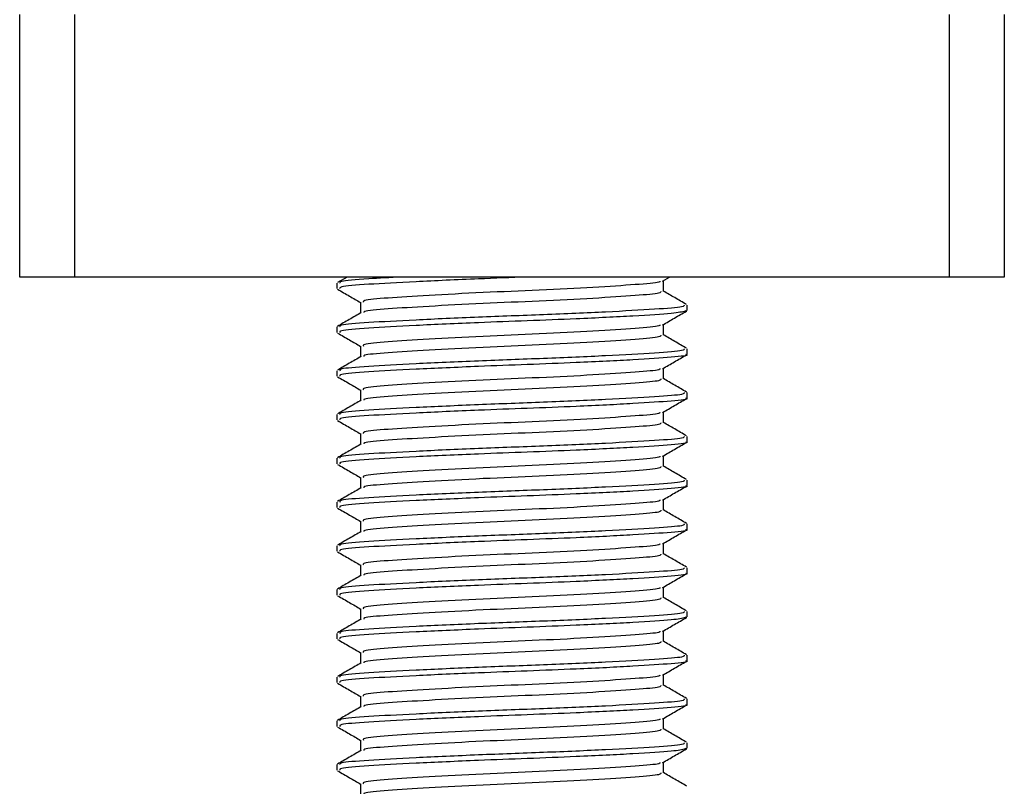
# Model space of a CAD drawing. Header units: millimetres. Extents: x 0 to 420, y 0 to 297.
# Tile 12 of 71: x 86.62 to 91.32, y 174.91 to 178.57. Entities that reach past the tile are written whole.
import ezdxf

# ---------------------------------------------------------------- set-up
doc = ezdxf.new("R2010")
doc.units = ezdxf.units.MM

msp = doc.modelspace()

# ---------------------------------------------------------------- linework, layer by layer
at = {"color": 7, "linetype": 'Continuous', "lineweight": 25}
for p, q in [((86.6244, 177.3414), (86.6244, 178.5936)), ((86.8853, 178.5936), (86.8853, 177.3414)), ((91.0593, 177.3414), (91.0593, 178.5936)), ((91.3202, 178.5936), (91.3202, 177.3414)), ((86.8853, 177.3414), (86.6244, 177.3414)), ((91.0593, 177.3414), (86.8853, 177.3414)), ((88.1856, 177.3414), (88.1395, 177.3147)), ((89.6906, 177.3219), (89.7242, 177.3414)), ((89.6941, 177.2731), (89.6941, 177.3239)), ((91.3202, 177.3414), (91.0593, 177.3414)), ((88.1375, 177.3123), (88.1375, 177.2862)), ((88.2504, 177.2209), (88.2504, 177.1702)), ((89.7998, 177.1818), (89.8059, 177.18)), ((89.8071, 177.1818), (89.8071, 177.208)), ((88.1375, 177.1036), (88.1375, 177.0775)), ((89.6941, 177.0644), (89.6941, 177.1152)), ((88.2504, 177.0122), (88.2504, 176.9615)), ((89.8071, 176.9731), (89.8071, 176.9993)), ((88.1375, 176.8949), (88.1375, 176.8688)), ((89.6941, 176.8557), (89.6941, 176.9065)), ((88.2504, 176.8035), (88.2504, 176.7528)), ((89.8071, 176.7644), (89.8071, 176.7906)), ((88.1375, 176.6862), (88.1375, 176.6601)), ((89.6941, 176.647), (89.6941, 176.6978)), ((88.2504, 176.5948), (88.2504, 176.5441)), ((89.8071, 176.5557), (89.8071, 176.5819)), ((88.1375, 176.4775), (88.1375, 176.4514)), ((89.6941, 176.4383), (89.6941, 176.4891)), ((88.2504, 176.3861), (88.2504, 176.3354)), ((89.8071, 176.347), (89.8071, 176.3732)), ((89.6941, 176.2296), (89.6941, 176.2804)), ((88.1375, 176.2688), (88.1375, 176.2427)), ((88.2504, 176.1774), (88.2504, 176.1267)), ((89.8071, 176.1383), (89.8071, 176.1645)), ((88.1375, 176.0601), (88.1375, 176.034)), ((89.6941, 176.0209), (89.6941, 176.0717)), ((88.2504, 175.9687), (88.2504, 175.918)), ((89.8071, 175.9296), (89.8071, 175.9558)), ((89.6941, 175.8122), (89.6941, 175.863)), ((88.1375, 175.8514), (88.1375, 175.8253)), ((88.2504, 175.76), (88.2504, 175.7093)), ((89.7998, 175.7209), (89.8059, 175.7191)), ((89.8071, 175.7209), (89.8071, 175.7471)), ((88.1375, 175.6427), (88.1375, 175.6166)), ((89.6941, 175.6035), (89.6941, 175.6543)), ((88.2504, 175.5513), (88.2504, 175.5006)), ((89.8071, 175.5122), (89.8071, 175.5384)), ((89.6941, 175.3948), (89.6941, 175.4456)), ((88.1375, 175.434), (88.1375, 175.4079)), ((88.2504, 175.3426), (88.2504, 175.2919)), ((89.8071, 175.3035), (89.8071, 175.3297)), ((88.1375, 175.2253), (88.1375, 175.1992)), ((89.6941, 175.1861), (89.6941, 175.2369)), ((88.2504, 175.1339), (88.2504, 175.0832)), ((89.8071, 175.0948), (89.8071, 175.121)), ((89.7998, 175.0948), (89.8059, 175.093)), ((88.1375, 175.0166), (88.1375, 174.9905)), ((89.6941, 174.9773), (89.6941, 175.0282)), ((88.2504, 174.9252), (88.2504, 174.8745))]:
    msp.add_line(p, q, dxfattribs=at)
for points, knots in [([(89.0447, 177.3414), (88.9669, 177.3384), (88.7813, 177.3315), (88.5049, 177.3189), (88.2766, 177.3067), (88.1474, 177.2961), (88.151, 177.2889), (88.1524, 177.2862)], [0, 0, 0, 0, 0.168496, 0.402382, 0.630071, 0.857532, 1, 1, 1, 1]), ([(88.4467, 177.3414), (88.3912, 177.3385), (88.2561, 177.3315), (88.1483, 177.3222), (88.1513, 177.315), (88.1524, 177.3123)], [0, 0, 0, 0, 0.300318, 0.730537, 1, 1, 1, 1]), ([(89.6778, 177.322), (89.6775, 177.3202), (89.6764, 177.3142), (89.5673, 177.3054), (89.3694, 177.2918), (89.1073, 177.2789), (88.828, 177.2674), (88.5683, 177.2536), (88.3707, 177.2415), (88.2589, 177.2308), (88.262, 177.2237), (88.2633, 177.2209)], [0, 0, 0, 0, 0.049291, 0.1713, 0.298129, 0.423847, 0.546329, 0.673755, 0.7978, 0.921721, 1, 1, 1, 1]), ([(88.1407, 177.2831), (88.1596, 177.2722), (88.1962, 177.251), (88.2327, 177.2298), (88.2504, 177.2196)], [0, 0, 0, 0, 0.516356, 1, 1, 1, 1]), ([(89.6818, 177.2732), (89.6823, 177.2703), (89.6835, 177.263), (89.5688, 177.2532), (89.369, 177.2397), (89.1073, 177.2267), (88.8281, 177.2152), (88.5679, 177.2015), (88.3719, 177.1893), (88.2649, 177.1796), (88.2656, 177.1734), (88.2658, 177.1717)], [0, 0, 0, 0, 0.081213, 0.202695, 0.328978, 0.454153, 0.576107, 0.702983, 0.826493, 0.949879, 1, 1, 1, 1]), ([(89.805, 177.2103), (89.7861, 177.2213), (89.7492, 177.2427), (89.7122, 177.2641), (89.6941, 177.2746)], [0, 0, 0, 0, 0.51126, 1, 1, 1, 1]), ([(89.7929, 177.208), (89.7935, 177.2051), (89.795, 177.1978), (89.6622, 177.1879), (89.4311, 177.1745), (89.1285, 177.1615), (88.8054, 177.15), (88.505, 177.1362), (88.2765, 177.1241), (88.1474, 177.1135), (88.151, 177.1063), (88.1524, 177.1036)], [0, 0, 0, 0, 0.079524, 0.197738, 0.320617, 0.442421, 0.561093, 0.684549, 0.804734, 0.924799, 1, 1, 1, 1]), ([(89.7989, 177.1788), (89.783, 177.1751), (89.7496, 177.1672), (89.5594, 177.1555), (89.3095, 177.1428), (89.048, 177.1328), (88.781, 177.1228), (88.5049, 177.1102), (88.2766, 177.098), (88.1474, 177.0874), (88.151, 177.0802), (88.1524, 177.0775)], [0, 0, 0, 0, 0.1121, 0.235541, 0.362559, 0.457041, 0.548528, 0.675518, 0.799144, 0.922646, 1, 1, 1, 1]), ([(89.6906, 177.1132), (89.7094, 177.1241), (89.7472, 177.146), (89.785, 177.1679), (89.8039, 177.1788)], [0, 0, 0, 0, 0.49991, 1, 1, 1, 1]), ([(88.2529, 177.1717), (88.234, 177.1607), (88.1962, 177.1388), (88.1584, 177.1169), (88.1395, 177.106)], [0, 0, 0, 0, 0.499899, 1, 1, 1, 1]), ([(89.6778, 177.1133), (89.6775, 177.1115), (89.6764, 177.1055), (89.5673, 177.0967), (89.3694, 177.0831), (89.1073, 177.0702), (88.828, 177.0587), (88.5683, 177.0449), (88.3707, 177.0328), (88.2589, 177.0221), (88.262, 177.015), (88.2633, 177.0122)], [0, 0, 0, 0, 0.049291, 0.1713, 0.298129, 0.423847, 0.546329, 0.673755, 0.7978, 0.921721, 1, 1, 1, 1]), ([(88.1407, 177.0744), (88.1596, 177.0635), (88.1962, 177.0423), (88.2327, 177.0211), (88.2504, 177.0109)], [0, 0, 0, 0, 0.516356, 1, 1, 1, 1]), ([(89.6818, 177.0645), (89.6823, 177.0616), (89.6835, 177.0543), (89.5688, 177.0445), (89.369, 177.031), (89.1073, 177.018), (88.8281, 177.0065), (88.5679, 176.9928), (88.3719, 176.9806), (88.2649, 176.9709), (88.2656, 176.9647), (88.2658, 176.963)], [0, 0, 0, 0, 0.081213, 0.202695, 0.328978, 0.454153, 0.576107, 0.702983, 0.826493, 0.949879, 1, 1, 1, 1]), ([(89.805, 177.0016), (89.7861, 177.0126), (89.7492, 177.034), (89.7122, 177.0554), (89.6941, 177.0659)], [0, 0, 0, 0, 0.51126, 1, 1, 1, 1]), ([(89.7929, 176.9993), (89.7935, 176.9964), (89.795, 176.9891), (89.6622, 176.9792), (89.4311, 176.9658), (89.1285, 176.9528), (88.8054, 176.9413), (88.505, 176.9275), (88.2765, 176.9154), (88.1474, 176.9048), (88.151, 176.8976), (88.1524, 176.8949)], [0, 0, 0, 0, 0.079524, 0.197738, 0.320617, 0.442421, 0.561093, 0.684549, 0.804734, 0.924799, 1, 1, 1, 1]), ([(88.2529, 176.963), (88.234, 176.952), (88.1962, 176.9301), (88.1584, 176.9082), (88.1395, 176.8973)], [0, 0, 0, 0, 0.499899, 1, 1, 1, 1]), ([(89.7998, 176.9731), (89.8021, 176.9725), (89.8214, 176.9675), (89.7417, 176.9589), (89.5632, 176.9468), (89.3087, 176.9341), (89.0482, 176.924), (88.781, 176.9141), (88.505, 176.9015), (88.2765, 176.8893), (88.1474, 176.8787), (88.151, 176.8715), (88.1524, 176.8688)], [0, 0, 0, 0, 0.0167834, 0.1370015, 0.2569808, 0.380436, 0.4722687, 0.5611895, 0.6846185, 0.8047769, 0.9248152, 1, 1, 1, 1]), ([(89.6906, 176.9045), (89.7094, 176.9154), (89.7472, 176.9373), (89.785, 176.9592), (89.8039, 176.9701)], [0, 0, 0, 0, 0.49991, 1, 1, 1, 1]), ([(89.6778, 176.9046), (89.6775, 176.9028), (89.6764, 176.8968), (89.5673, 176.888), (89.3694, 176.8744), (89.1073, 176.8615), (88.828, 176.85), (88.5683, 176.8362), (88.3707, 176.8241), (88.2589, 176.8134), (88.262, 176.8063), (88.2633, 176.8035)], [0, 0, 0, 0, 0.049291, 0.1713, 0.298129, 0.423847, 0.546329, 0.673755, 0.7978, 0.921721, 1, 1, 1, 1]), ([(88.1407, 176.8657), (88.1596, 176.8548), (88.1962, 176.8336), (88.2327, 176.8124), (88.2504, 176.8022)], [0, 0, 0, 0, 0.516356, 1, 1, 1, 1]), ([(89.6818, 176.8558), (89.6823, 176.8529), (89.6835, 176.8456), (89.5688, 176.8358), (89.369, 176.8223), (89.1073, 176.8093), (88.8281, 176.7978), (88.5679, 176.7841), (88.3719, 176.7719), (88.2649, 176.7622), (88.2656, 176.756), (88.2658, 176.7543)], [0, 0, 0, 0, 0.081213, 0.202695, 0.328978, 0.454153, 0.576107, 0.702983, 0.826493, 0.949879, 1, 1, 1, 1]), ([(89.805, 176.7929), (89.7861, 176.8039), (89.7492, 176.8253), (89.7122, 176.8467), (89.6941, 176.8572)], [0, 0, 0, 0, 0.5112595, 1, 1, 1, 1]), ([(88.2529, 176.7542), (88.234, 176.7433), (88.1962, 176.7214), (88.1584, 176.6995), (88.1395, 176.6886)], [0, 0, 0, 0, 0.499899, 1, 1, 1, 1]), ([(89.7929, 176.7906), (89.7935, 176.7877), (89.795, 176.7804), (89.6622, 176.7705), (89.4311, 176.7571), (89.1285, 176.7441), (88.8054, 176.7326), (88.505, 176.7188), (88.2765, 176.7067), (88.1474, 176.6961), (88.151, 176.6889), (88.1524, 176.6862)], [0, 0, 0, 0, 0.0795242, 0.1977381, 0.3206174, 0.4424209, 0.5610929, 0.684549, 0.8047339, 0.9247987, 1, 1, 1, 1]), ([(89.7998, 176.7644), (89.8021, 176.7638), (89.8214, 176.7588), (89.7417, 176.7502), (89.5632, 176.7381), (89.3087, 176.7254), (89.0482, 176.7153), (88.781, 176.7053), (88.505, 176.6928), (88.2765, 176.6806), (88.1474, 176.67), (88.151, 176.6628), (88.1524, 176.6601)], [0, 0, 0, 0, 0.016783, 0.137002, 0.256981, 0.380436, 0.472269, 0.56119, 0.684619, 0.804777, 0.924815, 1, 1, 1, 1]), ([(89.6906, 176.6958), (89.7094, 176.7067), (89.7472, 176.7286), (89.785, 176.7505), (89.8039, 176.7614)], [0, 0, 0, 0, 0.49991, 1, 1, 1, 1]), ([(88.1407, 176.657), (88.1596, 176.6461), (88.1962, 176.6249), (88.2327, 176.6037), (88.2504, 176.5935)], [0, 0, 0, 0, 0.5163558, 1, 1, 1, 1]), ([(89.6778, 176.6959), (89.6775, 176.6941), (89.6764, 176.6881), (89.5673, 176.6793), (89.3694, 176.6657), (89.1073, 176.6528), (88.828, 176.6413), (88.5683, 176.6275), (88.3707, 176.6153), (88.2589, 176.6047), (88.262, 176.5976), (88.2633, 176.5948)], [0, 0, 0, 0, 0.049291, 0.1713, 0.298129, 0.423847, 0.546329, 0.673755, 0.7978, 0.921721, 1, 1, 1, 1]), ([(89.6818, 176.6471), (89.6823, 176.6442), (89.6835, 176.6369), (89.5688, 176.6271), (89.369, 176.6136), (89.1073, 176.6006), (88.8281, 176.5891), (88.5679, 176.5754), (88.3719, 176.5632), (88.2649, 176.5535), (88.2656, 176.5473), (88.2658, 176.5456)], [0, 0, 0, 0, 0.081213, 0.202695, 0.328978, 0.454153, 0.576107, 0.702983, 0.826493, 0.949879, 1, 1, 1, 1]), ([(89.805, 176.5842), (89.7861, 176.5952), (89.7492, 176.6166), (89.7122, 176.638), (89.6941, 176.6485)], [0, 0, 0, 0, 0.51126, 1, 1, 1, 1]), ([(89.7929, 176.5819), (89.7935, 176.579), (89.795, 176.5717), (89.6622, 176.5618), (89.4311, 176.5484), (89.1285, 176.5354), (88.8054, 176.5239), (88.505, 176.5101), (88.2765, 176.498), (88.1474, 176.4874), (88.151, 176.4802), (88.1524, 176.4775)], [0, 0, 0, 0, 0.079524, 0.197738, 0.320617, 0.442421, 0.561093, 0.684549, 0.804734, 0.924799, 1, 1, 1, 1]), ([(88.2529, 176.5455), (88.234, 176.5346), (88.1962, 176.5127), (88.1584, 176.4908), (88.1395, 176.4799)], [0, 0, 0, 0, 0.499899, 1, 1, 1, 1]), ([(89.7998, 176.5557), (89.8021, 176.5551), (89.8214, 176.5501), (89.7417, 176.5415), (89.5632, 176.5294), (89.3087, 176.5167), (89.0482, 176.5066), (88.781, 176.4966), (88.505, 176.4841), (88.2765, 176.4719), (88.1474, 176.4613), (88.151, 176.4541), (88.1524, 176.4514)], [0, 0, 0, 0, 0.0167834, 0.1370015, 0.2569808, 0.380436, 0.4722687, 0.5611895, 0.6846185, 0.8047769, 0.9248152, 1, 1, 1, 1]), ([(89.6906, 176.4871), (89.7094, 176.498), (89.7472, 176.5199), (89.785, 176.5418), (89.8039, 176.5527)], [0, 0, 0, 0, 0.49991, 1, 1, 1, 1]), ([(89.6778, 176.4872), (89.6775, 176.4854), (89.6764, 176.4794), (89.5673, 176.4705), (89.3694, 176.457), (89.1073, 176.4441), (88.828, 176.4326), (88.5683, 176.4188), (88.3707, 176.4066), (88.2589, 176.396), (88.262, 176.3889), (88.2633, 176.3861)], [0, 0, 0, 0, 0.049291, 0.1713, 0.298129, 0.423847, 0.546329, 0.673755, 0.7978, 0.921721, 1, 1, 1, 1]), ([(88.1407, 176.4483), (88.1596, 176.4374), (88.1962, 176.4162), (88.2327, 176.395), (88.2504, 176.3848)], [0, 0, 0, 0, 0.516356, 1, 1, 1, 1]), ([(89.6818, 176.4383), (89.6823, 176.4355), (89.6835, 176.4282), (89.5688, 176.4183), (89.369, 176.4049), (89.1073, 176.3919), (88.8281, 176.3804), (88.5679, 176.3666), (88.3719, 176.3545), (88.2649, 176.3448), (88.2656, 176.3386), (88.2658, 176.3369)], [0, 0, 0, 0, 0.081213, 0.202695, 0.328978, 0.454153, 0.576107, 0.702983, 0.826493, 0.949879, 1, 1, 1, 1]), ([(89.805, 176.3755), (89.7861, 176.3865), (89.7492, 176.4079), (89.7122, 176.4293), (89.6941, 176.4398)], [0, 0, 0, 0, 0.5112595, 1, 1, 1, 1]), ([(88.2529, 176.3368), (88.234, 176.3259), (88.1962, 176.304), (88.1584, 176.2821), (88.1395, 176.2712)], [0, 0, 0, 0, 0.499899, 1, 1, 1, 1]), ([(89.7929, 176.3732), (89.7935, 176.3703), (89.795, 176.363), (89.6622, 176.3531), (89.4311, 176.3397), (89.1285, 176.3267), (88.8054, 176.3152), (88.505, 176.3014), (88.2765, 176.2893), (88.1474, 176.2787), (88.151, 176.2715), (88.1524, 176.2688)], [0, 0, 0, 0, 0.079524, 0.197738, 0.320617, 0.442421, 0.561093, 0.684549, 0.804734, 0.924799, 1, 1, 1, 1]), ([(89.7998, 176.347), (89.8021, 176.3464), (89.8214, 176.3414), (89.7417, 176.3328), (89.5632, 176.3207), (89.3087, 176.308), (89.0482, 176.2979), (88.781, 176.2879), (88.505, 176.2754), (88.2765, 176.2632), (88.1474, 176.2526), (88.151, 176.2454), (88.1524, 176.2427)], [0, 0, 0, 0, 0.016783, 0.137002, 0.256981, 0.380436, 0.472269, 0.56119, 0.684619, 0.804777, 0.924815, 1, 1, 1, 1]), ([(89.6906, 176.2784), (89.7094, 176.2893), (89.7472, 176.3112), (89.785, 176.333), (89.8039, 176.344)], [0, 0, 0, 0, 0.49991, 1, 1, 1, 1]), ([(88.1407, 176.2396), (88.1596, 176.2287), (88.1962, 176.2075), (88.2327, 176.1863), (88.2504, 176.1761)], [0, 0, 0, 0, 0.516356, 1, 1, 1, 1]), ([(89.6778, 176.2785), (89.6775, 176.2767), (89.6764, 176.2707), (89.5673, 176.2618), (89.3694, 176.2483), (89.1073, 176.2354), (88.828, 176.2239), (88.5683, 176.2101), (88.3707, 176.1979), (88.2589, 176.1873), (88.262, 176.1802), (88.2633, 176.1774)], [0, 0, 0, 0, 0.049291, 0.1713, 0.298129, 0.423847, 0.546329, 0.673755, 0.7978, 0.921721, 1, 1, 1, 1]), ([(89.6818, 176.2296), (89.6823, 176.2268), (89.6835, 176.2195), (89.5688, 176.2096), (89.369, 176.1962), (89.1073, 176.1832), (88.8281, 176.1717), (88.5679, 176.1579), (88.3719, 176.1458), (88.2649, 176.1361), (88.2656, 176.1299), (88.2658, 176.1282)], [0, 0, 0, 0, 0.081213, 0.202695, 0.328978, 0.454153, 0.576107, 0.702983, 0.826493, 0.949879, 1, 1, 1, 1]), ([(89.805, 176.1668), (89.7861, 176.1778), (89.7492, 176.1992), (89.7122, 176.2206), (89.6941, 176.2311)], [0, 0, 0, 0, 0.51126, 1, 1, 1, 1]), ([(89.7929, 176.1645), (89.7935, 176.1616), (89.795, 176.1543), (89.6622, 176.1444), (89.4311, 176.1309), (89.1285, 176.118), (88.8054, 176.1065), (88.505, 176.0927), (88.2765, 176.0805), (88.1474, 176.07), (88.151, 176.0628), (88.1524, 176.0601)], [0, 0, 0, 0, 0.079524, 0.197738, 0.320617, 0.442421, 0.561093, 0.684549, 0.804734, 0.924799, 1, 1, 1, 1]), ([(88.2529, 176.1281), (88.234, 176.1172), (88.1962, 176.0953), (88.1584, 176.0734), (88.1395, 176.0625)], [0, 0, 0, 0, 0.499899, 1, 1, 1, 1]), ([(89.7998, 176.1383), (89.8021, 176.1377), (89.8214, 176.1327), (89.7417, 176.1241), (89.5632, 176.112), (89.3087, 176.0993), (89.0482, 176.0892), (88.781, 176.0792), (88.505, 176.0666), (88.2765, 176.0545), (88.1474, 176.0439), (88.151, 176.0367), (88.1524, 176.034)], [0, 0, 0, 0, 0.016783, 0.137002, 0.256981, 0.380436, 0.472269, 0.56119, 0.684619, 0.804777, 0.924815, 1, 1, 1, 1]), ([(89.6906, 176.0697), (89.7094, 176.0806), (89.7472, 176.1025), (89.785, 176.1243), (89.8039, 176.1353)], [0, 0, 0, 0, 0.49991, 1, 1, 1, 1]), ([(89.6778, 176.0698), (89.6775, 176.068), (89.6764, 176.062), (89.5673, 176.0531), (89.3694, 176.0396), (89.1073, 176.0267), (88.828, 176.0152), (88.5683, 176.0014), (88.3707, 175.9892), (88.2589, 175.9786), (88.262, 175.9715), (88.2633, 175.9687)], [0, 0, 0, 0, 0.049291, 0.1713, 0.298129, 0.423847, 0.546329, 0.673755, 0.7978, 0.921721, 1, 1, 1, 1]), ([(88.1407, 176.0309), (88.1596, 176.02), (88.1962, 175.9988), (88.2327, 175.9776), (88.2504, 175.9674)], [0, 0, 0, 0, 0.516356, 1, 1, 1, 1]), ([(89.6818, 176.0209), (89.6823, 176.0181), (89.6835, 176.0108), (89.5688, 176.0009), (89.369, 175.9875), (89.1073, 175.9745), (88.8281, 175.963), (88.5679, 175.9492), (88.3719, 175.9371), (88.2649, 175.9274), (88.2656, 175.9212), (88.2658, 175.9195)], [0, 0, 0, 0, 0.081213, 0.202695, 0.328978, 0.454153, 0.576107, 0.702983, 0.826493, 0.949879, 1, 1, 1, 1]), ([(89.805, 175.9581), (89.7861, 175.9691), (89.7492, 175.9905), (89.7122, 176.0119), (89.6941, 176.0224)], [0, 0, 0, 0, 0.5112595, 1, 1, 1, 1]), ([(89.7929, 175.9558), (89.7935, 175.9529), (89.795, 175.9456), (89.6622, 175.9357), (89.4311, 175.9222), (89.1285, 175.9093), (88.8054, 175.8978), (88.505, 175.884), (88.2765, 175.8718), (88.1474, 175.8613), (88.151, 175.8541), (88.1524, 175.8514)], [0, 0, 0, 0, 0.0795242, 0.1977381, 0.3206174, 0.4424209, 0.5610929, 0.684549, 0.8047339, 0.9247987, 1, 1, 1, 1]), ([(88.2529, 175.9194), (88.234, 175.9085), (88.1962, 175.8866), (88.1584, 175.8647), (88.1395, 175.8538)], [0, 0, 0, 0, 0.499899, 1, 1, 1, 1]), ([(89.7998, 175.9296), (89.8021, 175.929), (89.8214, 175.924), (89.7417, 175.9154), (89.5632, 175.9033), (89.3087, 175.8906), (89.0482, 175.8805), (88.781, 175.8705), (88.505, 175.8579), (88.2765, 175.8458), (88.1474, 175.8352), (88.151, 175.828), (88.1524, 175.8253)], [0, 0, 0, 0, 0.016783, 0.137002, 0.256981, 0.380436, 0.472269, 0.56119, 0.684619, 0.804777, 0.924815, 1, 1, 1, 1]), ([(89.6906, 175.861), (89.7094, 175.8719), (89.7472, 175.8938), (89.785, 175.9156), (89.8039, 175.9266)], [0, 0, 0, 0, 0.49991, 1, 1, 1, 1]), ([(89.6778, 175.8611), (89.6775, 175.8593), (89.6764, 175.8533), (89.5673, 175.8444), (89.3694, 175.8309), (89.1073, 175.818), (88.828, 175.8065), (88.5683, 175.7927), (88.3707, 175.7805), (88.2589, 175.7699), (88.262, 175.7628), (88.2633, 175.76)], [0, 0, 0, 0, 0.049291, 0.1713, 0.298129, 0.423847, 0.546329, 0.673755, 0.7978, 0.921721, 1, 1, 1, 1]), ([(88.1407, 175.8222), (88.1596, 175.8113), (88.1962, 175.7901), (88.2327, 175.7689), (88.2504, 175.7587)], [0, 0, 0, 0, 0.516356, 1, 1, 1, 1]), ([(89.6818, 175.8122), (89.6823, 175.8093), (89.6835, 175.8021), (89.5688, 175.7922), (89.369, 175.7788), (89.1073, 175.7658), (88.8281, 175.7543), (88.5679, 175.7405), (88.3719, 175.7284), (88.2649, 175.7187), (88.2656, 175.7125), (88.2658, 175.7108)], [0, 0, 0, 0, 0.081213, 0.202695, 0.328978, 0.454153, 0.576107, 0.702983, 0.826493, 0.949879, 1, 1, 1, 1]), ([(89.805, 175.7494), (89.7861, 175.7604), (89.7492, 175.7818), (89.7122, 175.8032), (89.6941, 175.8137)], [0, 0, 0, 0, 0.51126, 1, 1, 1, 1]), ([(89.7929, 175.7471), (89.7935, 175.7442), (89.795, 175.7369), (89.6622, 175.727), (89.4311, 175.7135), (89.1285, 175.7006), (88.8054, 175.6891), (88.505, 175.6753), (88.2765, 175.6631), (88.1474, 175.6526), (88.151, 175.6454), (88.1524, 175.6427)], [0, 0, 0, 0, 0.079524, 0.197738, 0.320617, 0.442421, 0.561093, 0.684549, 0.804734, 0.924799, 1, 1, 1, 1]), ([(89.7989, 175.7179), (89.783, 175.7141), (89.7496, 175.7062), (89.5594, 175.6946), (89.3095, 175.6819), (89.048, 175.6718), (88.781, 175.6618), (88.5049, 175.6492), (88.2766, 175.6371), (88.1474, 175.6265), (88.151, 175.6193), (88.1524, 175.6166)], [0, 0, 0, 0, 0.1121, 0.235541, 0.362559, 0.457041, 0.548528, 0.675518, 0.799144, 0.922646, 1, 1, 1, 1]), ([(89.6906, 175.6523), (89.7094, 175.6632), (89.7472, 175.6851), (89.785, 175.7069), (89.8039, 175.7179)], [0, 0, 0, 0, 0.49991, 1, 1, 1, 1]), ([(88.2529, 175.7107), (88.234, 175.6998), (88.1962, 175.6779), (88.1584, 175.656), (88.1395, 175.6451)], [0, 0, 0, 0, 0.499899, 1, 1, 1, 1]), ([(89.6778, 175.6524), (89.6775, 175.6506), (89.6764, 175.6446), (89.5673, 175.6357), (89.3694, 175.6222), (89.1073, 175.6093), (88.828, 175.5978), (88.5683, 175.584), (88.3707, 175.5718), (88.2589, 175.5612), (88.262, 175.5541), (88.2633, 175.5513)], [0, 0, 0, 0, 0.0492908, 0.1712997, 0.2981292, 0.4238469, 0.5463291, 0.6737547, 0.7978, 0.9217212, 1, 1, 1, 1]), ([(88.1407, 175.6135), (88.1596, 175.6026), (88.1962, 175.5814), (88.2327, 175.5602), (88.2504, 175.55)], [0, 0, 0, 0, 0.516356, 1, 1, 1, 1]), ([(89.6818, 175.6035), (89.6823, 175.6006), (89.6835, 175.5934), (89.5688, 175.5835), (89.369, 175.5701), (89.1073, 175.5571), (88.8281, 175.5456), (88.5679, 175.5318), (88.3719, 175.5197), (88.2649, 175.51), (88.2656, 175.5038), (88.2658, 175.5021)], [0, 0, 0, 0, 0.081213, 0.202695, 0.328978, 0.454153, 0.576107, 0.702983, 0.826493, 0.949879, 1, 1, 1, 1]), ([(89.805, 175.5407), (89.7861, 175.5517), (89.7492, 175.5731), (89.7122, 175.5945), (89.6941, 175.605)], [0, 0, 0, 0, 0.51126, 1, 1, 1, 1]), ([(89.7929, 175.5384), (89.7935, 175.5355), (89.795, 175.5282), (89.6622, 175.5183), (89.4311, 175.5048), (89.1285, 175.4919), (88.8054, 175.4804), (88.505, 175.4666), (88.2765, 175.4544), (88.1474, 175.4439), (88.151, 175.4367), (88.1524, 175.434)], [0, 0, 0, 0, 0.079524, 0.197738, 0.320617, 0.442421, 0.561093, 0.684549, 0.804734, 0.924799, 1, 1, 1, 1]), ([(88.2529, 175.502), (88.234, 175.4911), (88.1962, 175.4692), (88.1584, 175.4473), (88.1395, 175.4364)], [0, 0, 0, 0, 0.499899, 1, 1, 1, 1]), ([(89.7998, 175.5122), (89.8021, 175.5116), (89.8214, 175.5066), (89.7417, 175.498), (89.5632, 175.4859), (89.3087, 175.4732), (89.0482, 175.4631), (88.781, 175.4531), (88.505, 175.4405), (88.2765, 175.4284), (88.1474, 175.4178), (88.151, 175.4106), (88.1524, 175.4079)], [0, 0, 0, 0, 0.016783, 0.137002, 0.256981, 0.380436, 0.472269, 0.56119, 0.684619, 0.804777, 0.924815, 1, 1, 1, 1]), ([(89.6906, 175.4436), (89.7094, 175.4545), (89.7472, 175.4764), (89.785, 175.4982), (89.8039, 175.5092)], [0, 0, 0, 0, 0.49991, 1, 1, 1, 1]), ([(89.6778, 175.4437), (89.6775, 175.4419), (89.6764, 175.4359), (89.5673, 175.427), (89.3694, 175.4135), (89.1073, 175.4006), (88.828, 175.3891), (88.5683, 175.3753), (88.3707, 175.3631), (88.2589, 175.3525), (88.262, 175.3454), (88.2633, 175.3426)], [0, 0, 0, 0, 0.049291, 0.1713, 0.298129, 0.423847, 0.546329, 0.673755, 0.7978, 0.921721, 1, 1, 1, 1]), ([(88.1407, 175.4048), (88.1596, 175.3939), (88.1962, 175.3727), (88.2327, 175.3515), (88.2504, 175.3413)], [0, 0, 0, 0, 0.516356, 1, 1, 1, 1]), ([(89.6818, 175.3948), (89.6823, 175.3919), (89.6835, 175.3847), (89.5688, 175.3748), (89.369, 175.3614), (89.1073, 175.3484), (88.8281, 175.3369), (88.5679, 175.3231), (88.3719, 175.311), (88.2649, 175.3013), (88.2656, 175.2951), (88.2658, 175.2934)], [0, 0, 0, 0, 0.081213, 0.202695, 0.328978, 0.454153, 0.576107, 0.702983, 0.826493, 0.949879, 1, 1, 1, 1]), ([(89.805, 175.332), (89.7861, 175.343), (89.7492, 175.3644), (89.7122, 175.3858), (89.6941, 175.3963)], [0, 0, 0, 0, 0.51126, 1, 1, 1, 1]), ([(89.7929, 175.3297), (89.7935, 175.3268), (89.795, 175.3195), (89.6622, 175.3096), (89.4311, 175.2961), (89.1285, 175.2832), (88.8054, 175.2717), (88.505, 175.2579), (88.2765, 175.2457), (88.1474, 175.2352), (88.151, 175.228), (88.1524, 175.2253)], [0, 0, 0, 0, 0.079524, 0.197738, 0.320617, 0.442421, 0.561093, 0.684549, 0.804734, 0.924799, 1, 1, 1, 1]), ([(89.7998, 175.3035), (89.8021, 175.3029), (89.8214, 175.2979), (89.7417, 175.2893), (89.5632, 175.2772), (89.3087, 175.2645), (89.0482, 175.2544), (88.781, 175.2444), (88.505, 175.2318), (88.2765, 175.2197), (88.1474, 175.2091), (88.151, 175.2019), (88.1524, 175.1992)], [0, 0, 0, 0, 0.016783, 0.137002, 0.256981, 0.380436, 0.472269, 0.56119, 0.684619, 0.804777, 0.924815, 1, 1, 1, 1]), ([(89.6906, 175.2349), (89.7094, 175.2458), (89.7472, 175.2677), (89.785, 175.2895), (89.8039, 175.3005)], [0, 0, 0, 0, 0.49991, 1, 1, 1, 1]), ([(88.2529, 175.2933), (88.234, 175.2824), (88.1962, 175.2605), (88.1584, 175.2386), (88.1395, 175.2277)], [0, 0, 0, 0, 0.499899, 1, 1, 1, 1]), ([(89.6778, 175.2349), (89.6775, 175.2332), (89.6764, 175.2272), (89.5673, 175.2183), (89.3694, 175.2048), (89.1073, 175.1919), (88.828, 175.1804), (88.5683, 175.1666), (88.3707, 175.1544), (88.2589, 175.1438), (88.262, 175.1367), (88.2633, 175.1339)], [0, 0, 0, 0, 0.049291, 0.1713, 0.298129, 0.423847, 0.546329, 0.673755, 0.7978, 0.921721, 1, 1, 1, 1]), ([(88.1407, 175.1961), (88.1596, 175.1852), (88.1962, 175.164), (88.2327, 175.1428), (88.2504, 175.1326)], [0, 0, 0, 0, 0.516356, 1, 1, 1, 1]), ([(89.6818, 175.1861), (89.6823, 175.1832), (89.6835, 175.176), (89.5688, 175.1661), (89.369, 175.1527), (89.1073, 175.1397), (88.8281, 175.1282), (88.5679, 175.1144), (88.3719, 175.1022), (88.2649, 175.0926), (88.2656, 175.0864), (88.2658, 175.0846)], [0, 0, 0, 0, 0.081213, 0.202695, 0.328978, 0.454153, 0.576107, 0.702983, 0.826493, 0.949879, 1, 1, 1, 1]), ([(89.805, 175.1233), (89.7861, 175.1343), (89.7492, 175.1557), (89.7122, 175.1771), (89.6941, 175.1875)], [0, 0, 0, 0, 0.51126, 1, 1, 1, 1]), ([(89.7929, 175.121), (89.7935, 175.1181), (89.795, 175.1108), (89.6622, 175.1009), (89.4311, 175.0874), (89.1285, 175.0745), (88.8054, 175.063), (88.505, 175.0492), (88.2765, 175.037), (88.1474, 175.0264), (88.151, 175.0193), (88.1524, 175.0166)], [0, 0, 0, 0, 0.079524, 0.197738, 0.320617, 0.442421, 0.561093, 0.684549, 0.804734, 0.924799, 1, 1, 1, 1]), ([(88.2529, 175.0846), (88.234, 175.0737), (88.1962, 175.0518), (88.1584, 175.0299), (88.1395, 175.019)], [0, 0, 0, 0, 0.499899, 1, 1, 1, 1]), ([(89.7989, 175.0918), (89.783, 175.088), (89.7496, 175.0801), (89.5594, 175.0685), (89.3095, 175.0558), (89.048, 175.0457), (88.781, 175.0357), (88.5049, 175.0231), (88.2766, 175.0109), (88.1474, 175.0004), (88.151, 174.9932), (88.1524, 174.9905)], [0, 0, 0, 0, 0.1121, 0.235541, 0.362559, 0.457041, 0.548528, 0.675518, 0.799144, 0.922646, 1, 1, 1, 1]), ([(89.6906, 175.0262), (89.7094, 175.0371), (89.7472, 175.059), (89.785, 175.0808), (89.8039, 175.0918)], [0, 0, 0, 0, 0.49991, 1, 1, 1, 1]), ([(89.6778, 175.0262), (89.6775, 175.0245), (89.6764, 175.0185), (89.5673, 175.0096), (89.3694, 174.9961), (89.1073, 174.9832), (88.828, 174.9717), (88.5683, 174.9579), (88.3707, 174.9457), (88.2589, 174.9351), (88.262, 174.928), (88.2633, 174.9252)], [0, 0, 0, 0, 0.049291, 0.1713, 0.298129, 0.423847, 0.546329, 0.673755, 0.7978, 0.921721, 1, 1, 1, 1]), ([(88.1407, 174.9874), (88.1596, 174.9765), (88.1962, 174.9553), (88.2327, 174.9341), (88.2504, 174.9239)], [0, 0, 0, 0, 0.516356, 1, 1, 1, 1]), ([(89.6818, 174.9774), (89.6823, 174.9745), (89.6835, 174.9673), (89.5688, 174.9574), (89.369, 174.944), (89.1073, 174.931), (88.8281, 174.9195), (88.5679, 174.9057), (88.3719, 174.8935), (88.2649, 174.8839), (88.2656, 174.8777), (88.2658, 174.8759)], [0, 0, 0, 0, 0.081213, 0.202695, 0.328978, 0.454153, 0.576107, 0.702983, 0.826493, 0.949879, 1, 1, 1, 1]), ([(89.805, 174.9146), (89.7861, 174.9256), (89.7492, 174.947), (89.7122, 174.9684), (89.6941, 174.9788)], [0, 0, 0, 0, 0.51126, 1, 1, 1, 1])]:
    msp.add_open_spline(points, degree=3, knots=knots, dxfattribs=at)

doc.saveas('drawing.dxf')
